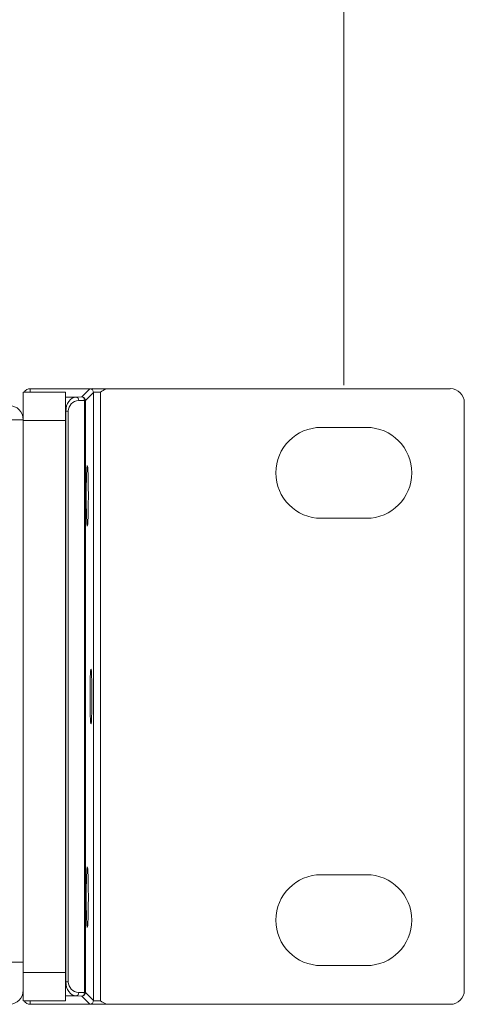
# Model space of a CAD drawing. Header units: millimetres. Extents: x 0 to 2122, y 0 to 1639.
# Tile 67 of 85: x 1891 to 1923, y 784 to 854. Entities that reach past the tile are written whole.
import ezdxf

# ---------------------------------------------------------------- set-up
doc = ezdxf.new("R2010")
doc.units = ezdxf.units.MM
doc.layers.add('1', color=7, linetype='Continuous', true_color=0xffffff)

msp = doc.modelspace()

# ---------------------------------------------------------------- linework, layer by layer
at = {"layer": '1', "color": 7, "lineweight": 13}
msp.add_line((1914.376, 827.988), (1914.376, 923.82), dxfattribs=at)
at = {"layer": '1', "color": 7, "linetype": 'Continuous', "lineweight": 13}
for p, q in [((1892.126, 827.737), (1892.126, 827.487)), ((1892.126, 827.737), (1896.557, 827.737)), ((1895.794, 827.156), (1896.359, 827.72)), ((1897.66, 827.737), (1921.926, 827.737)), ((1891.626, 827.487), (1894.626, 827.487)), ((1891.626, 825.487), (1891.626, 827.487)), ((1894.626, 827.487), (1894.626, 825.487)), ((1894.626, 827.142), (1895.396, 827.142)), ((1895.396, 827.142), (1895.794, 827.156)), ((1895.968, 826.906), (1895.569, 826.893)), ((1895.968, 784.869), (1895.968, 826.906)), ((1895.968, 826.906), (1896.044, 826.906)), ((1896.609, 827.471), (1896.044, 826.906)), ((1896.044, 826.906), (1896.044, 784.869)), ((1896.609, 784.304), (1896.609, 827.471)), ((1897.109, 827.496), (1897.109, 784.279)), ((1894.646, 826.143), (1894.626, 826.143)), ((1894.646, 785.632), (1894.646, 826.143)), ((1894.646, 826.143), (1894.82, 826.143)), ((1894.82, 826.143), (1894.82, 785.632)), ((1922.926, 826.738), (1922.926, 785.037)), ((1891.626, 825.537), (1890.626, 825.537)), ((1891.626, 825.487), (1891.626, 786.287)), ((1894.626, 825.487), (1891.626, 825.487)), ((1894.626, 825.487), (1894.626, 786.287)), ((1915.976, 824.988), (1912.776, 824.988)), ((1912.776, 818.537), (1915.976, 818.537)), ((1912.776, 793.238), (1915.976, 793.238)), ((1890.626, 787.037), (1891.626, 787.037)), ((1891.626, 786.287), (1894.626, 786.287)), ((1891.626, 784.287), (1891.626, 786.287)), ((1894.626, 784.287), (1894.626, 786.287)), ((1915.976, 786.787), (1912.776, 786.787)), ((1894.626, 785.632), (1894.646, 785.632)), ((1894.82, 785.632), (1894.646, 785.632)), ((1895.569, 784.882), (1895.968, 784.869)), ((1894.626, 784.287), (1891.626, 784.287)), ((1892.126, 784.287), (1892.126, 784.037)), ((1895.396, 784.632), (1894.626, 784.632)), ((1895.794, 784.619), (1895.396, 784.632)), ((1896.359, 784.054), (1895.794, 784.619)), ((1895.968, 784.869), (1896.044, 784.869)), ((1896.044, 784.869), (1896.609, 784.304)), ((1892.126, 784.037), (1896.557, 784.037)), ((1897.66, 784.037), (1921.926, 784.037))]:
    msp.add_line(p, q, dxfattribs=at)
for centre, radius, start, end in [((1890.626, 825.537), 1, 0, 90), ((1912.776, 821.762), 3.225, 90, 270), ((1915.976, 821.762), 3.225, 270, 90), ((1890.626, 785.037), 1, 270, 0)]:
    msp.add_arc(centre, radius, start, end, dxfattribs=at)
at = {"layer": '1', "color": 7, "linetype": 'Continuous', "lineweight": 13, "extrusion": (0, 0, -1)}
for centre, start, end in [((-1912.776, 790.012), 270, 90), ((-1915.976, 790.012), 90, 270)]:
    msp.add_arc(centre, 3.225, start, end, dxfattribs=at)
for centre, major_axis, ratio, start_param, end_param in [((1892.126, 827.237), (0, -0.5), 0.999391, 2.094756, 3.141593), ((1897.109, 827.72), (-0.75, 0), 0.034921, 0.034907, 0.745446), ((1895.423, 826.143), (0, 1), 0.776648, 4.712389, 6.248279), ((1895.596, 826.143), (-0.777, 0), 0.965689, 0, 1.53589), ((1897.109, 827.47), (-0.5, 0), 0.052381, 0.034907, 1.570796), ((1895.423, 785.632), (0, 1), 0.776648, 3.176499, 4.712389), ((1895.596, 785.632), (-0.777, 0), 0.965689, 4.747296, 6.283185), ((1892.126, 784.538), (0, -0.5), 0.999391, 0, 1.046837), ((1897.109, 784.305), (-0.5, 0), 0.052381, 4.712389, 6.248279), ((1897.109, 784.055), (-0.75, 0), 0.034921, 5.537739, 6.248279)]:
    msp.add_ellipse(centre, major_axis=major_axis, ratio=ratio, start_param=start_param, end_param=end_param, dxfattribs=at)
at = {"layer": '1', "color": 7, "linetype": 'Continuous', "lineweight": 13}
for centre, major_axis, ratio, start_param, end_param in [((1896.359, 827.471), (-0.177, 0.177), 0.998783, 3.9276, 5.497178), ((1921.925, 826.737), (0.708, 0.708), 0.998783, 5.498396, 7.067979), ((1895.396, 826.893), (-0.008, 0.25), 0.694454, 4.688974, 6.234664), ((1895.794, 826.906), (0.008, -0.25), 0.694454, 1.547382, 3.093071), ((1895.794, 826.906), (-0.177, 0.177), 0.998783, 3.9276, 5.497178), ((1895.396, 784.882), (0.008, 0.25), 0.694454, 3.190114, 4.735803), ((1921.925, 785.038), (0.708, -0.708), 0.998783, 5.498391, 7.067974), ((1895.794, 784.869), (-0.008, -0.25), 0.694454, 0.048522, 1.594211), ((1895.794, 784.869), (0.177, 0.177), 0.998783, 3.9276, 5.497178), ((1896.359, 784.304), (0.177, 0.177), 0.998783, 3.9276, 5.497178)]:
    msp.add_ellipse(centre, major_axis=major_axis, ratio=ratio, start_param=start_param, end_param=end_param, dxfattribs=at)
for points, knots in [([(1896.557, 827.737), (1896.561, 827.737), (1896.564, 827.737), (1896.569, 827.737), (1896.572, 827.737), (1896.581, 827.737), (1896.587, 827.737), (1896.604, 827.737), (1896.614, 827.737), (1896.636, 827.736), (1896.647, 827.736), (1896.669, 827.736), (1896.679, 827.735), (1896.712, 827.735), (1896.734, 827.735), (1896.778, 827.734), (1896.801, 827.734), (1896.869, 827.733), (1896.915, 827.732), (1896.975, 827.732), (1896.987, 827.732), (1897.011, 827.732), (1897.023, 827.732), (1897.059, 827.732), (1897.084, 827.731), (1897.156, 827.731), (1897.204, 827.732), (1897.275, 827.732), (1897.299, 827.732), (1897.346, 827.733), (1897.369, 827.733), (1897.415, 827.733), (1897.438, 827.734), (1897.482, 827.734), (1897.504, 827.735), (1897.537, 827.735), (1897.548, 827.736), (1897.57, 827.736), (1897.581, 827.736), (1897.602, 827.737), (1897.613, 827.737), (1897.63, 827.737), (1897.636, 827.737), (1897.645, 827.737), (1897.647, 827.737), (1897.653, 827.737), (1897.656, 827.737), (1897.66, 827.737)], [0, 0, 0, 0, 0.007813, 0.007813, 0.015625, 0.015625, 0.03125, 0.03125, 0.0625, 0.0625, 0.09375, 0.09375, 0.125, 0.125, 0.1875, 0.1875, 0.25, 0.25, 0.375, 0.375, 0.40625, 0.40625, 0.4375, 0.4375, 0.5, 0.5, 0.625, 0.625, 0.6875, 0.6875, 0.75, 0.75, 0.8125, 0.8125, 0.875, 0.875, 0.90625, 0.90625, 0.9375, 0.9375, 0.96875, 0.96875, 0.984375, 0.984375, 0.992188, 0.992188, 1, 1, 1, 1]), ([(1897.66, 827.737), (1897.6, 827.737), (1897.54, 827.726), (1897.348, 827.663), (1897.228, 827.58), (1897.111, 827.498), (1897.11, 827.497), (1897.109, 827.496)], [0, 0, 0, 0, 0.29278, 0.29278, 0.992701, 0.992701, 1, 1, 1, 1]), ([(1896.097, 820.137), (1896.097, 820.7), (1896.105, 821.26), (1896.132, 822.056), (1896.152, 822.287), (1896.191, 822.287), (1896.211, 822.056), (1896.239, 821.26), (1896.247, 820.7), (1896.247, 819.574), (1896.239, 819.015), (1896.211, 818.219), (1896.191, 817.987), (1896.152, 817.987), (1896.132, 818.219), (1896.105, 819.015), (1896.097, 819.574), (1896.097, 820.137)], [0, 0, 0, 0, 0.125, 0.125, 0.25, 0.25, 0.375, 0.375, 0.5, 0.5, 0.625, 0.625, 0.75, 0.75, 0.875, 0.875, 1, 1, 1, 1]), ([(1896.366, 805.887), (1896.366, 806.398), (1896.373, 806.905), (1896.398, 807.627), (1896.416, 807.837), (1896.451, 807.837), (1896.469, 807.627), (1896.494, 806.905), (1896.502, 806.398), (1896.502, 805.377), (1896.494, 804.869), (1896.469, 804.147), (1896.451, 803.937), (1896.416, 803.937), (1896.398, 804.147), (1896.373, 804.869), (1896.366, 805.377), (1896.366, 805.887)], [0, 0, 0, 0, 0.125, 0.125, 0.25, 0.25, 0.375, 0.375, 0.5, 0.5, 0.625, 0.625, 0.75, 0.75, 0.875, 0.875, 1, 1, 1, 1]), ([(1896.097, 791.637), (1896.097, 792.2), (1896.105, 792.76), (1896.132, 793.556), (1896.152, 793.787), (1896.191, 793.787), (1896.211, 793.556), (1896.239, 792.76), (1896.247, 792.2), (1896.247, 791.074), (1896.239, 790.515), (1896.211, 789.719), (1896.191, 789.487), (1896.152, 789.487), (1896.132, 789.719), (1896.105, 790.515), (1896.097, 791.074), (1896.097, 791.637)], [0, 0, 0, 0, 0.125, 0.125, 0.25, 0.25, 0.375, 0.375, 0.5, 0.5, 0.625, 0.625, 0.75, 0.75, 0.875, 0.875, 1, 1, 1, 1]), ([(1897.109, 784.279), (1897.11, 784.278), (1897.111, 784.277), (1897.228, 784.194), (1897.348, 784.112), (1897.54, 784.049), (1897.6, 784.037), (1897.66, 784.037)], [0, 0, 0, 0, 0.007299, 0.007299, 0.70722, 0.70722, 1, 1, 1, 1]), ([(1897.66, 784.037), (1897.656, 784.037), (1897.653, 784.037), (1897.648, 784.037), (1897.645, 784.037), (1897.636, 784.037), (1897.63, 784.038), (1897.613, 784.038), (1897.603, 784.038), (1897.581, 784.038), (1897.57, 784.039), (1897.548, 784.039), (1897.538, 784.039), (1897.505, 784.04), (1897.483, 784.04), (1897.439, 784.041), (1897.416, 784.041), (1897.348, 784.042), (1897.302, 784.042), (1897.242, 784.043), (1897.23, 784.043), (1897.206, 784.043), (1897.194, 784.043), (1897.158, 784.043), (1897.133, 784.043), (1897.061, 784.043), (1897.013, 784.043), (1896.942, 784.043), (1896.918, 784.042), (1896.871, 784.042), (1896.848, 784.042), (1896.802, 784.041), (1896.779, 784.041), (1896.735, 784.04), (1896.713, 784.04), (1896.68, 784.039), (1896.669, 784.039), (1896.647, 784.039), (1896.636, 784.038), (1896.615, 784.038), (1896.604, 784.038), (1896.587, 784.038), (1896.581, 784.037), (1896.572, 784.037), (1896.57, 784.037), (1896.564, 784.037), (1896.561, 784.037), (1896.557, 784.037)], [0, 0, 0, 0, 0.007813, 0.007813, 0.015625, 0.015625, 0.03125, 0.03125, 0.0625, 0.0625, 0.09375, 0.09375, 0.125, 0.125, 0.1875, 0.1875, 0.25, 0.25, 0.375, 0.375, 0.40625, 0.40625, 0.4375, 0.4375, 0.5, 0.5, 0.625, 0.625, 0.6875, 0.6875, 0.75, 0.75, 0.8125, 0.8125, 0.875, 0.875, 0.90625, 0.90625, 0.9375, 0.9375, 0.96875, 0.96875, 0.984375, 0.984375, 0.992188, 0.992188, 1, 1, 1, 1])]:
    msp.add_open_spline(points, degree=3, knots=knots, dxfattribs=at)

doc.saveas('drawing.dxf')
